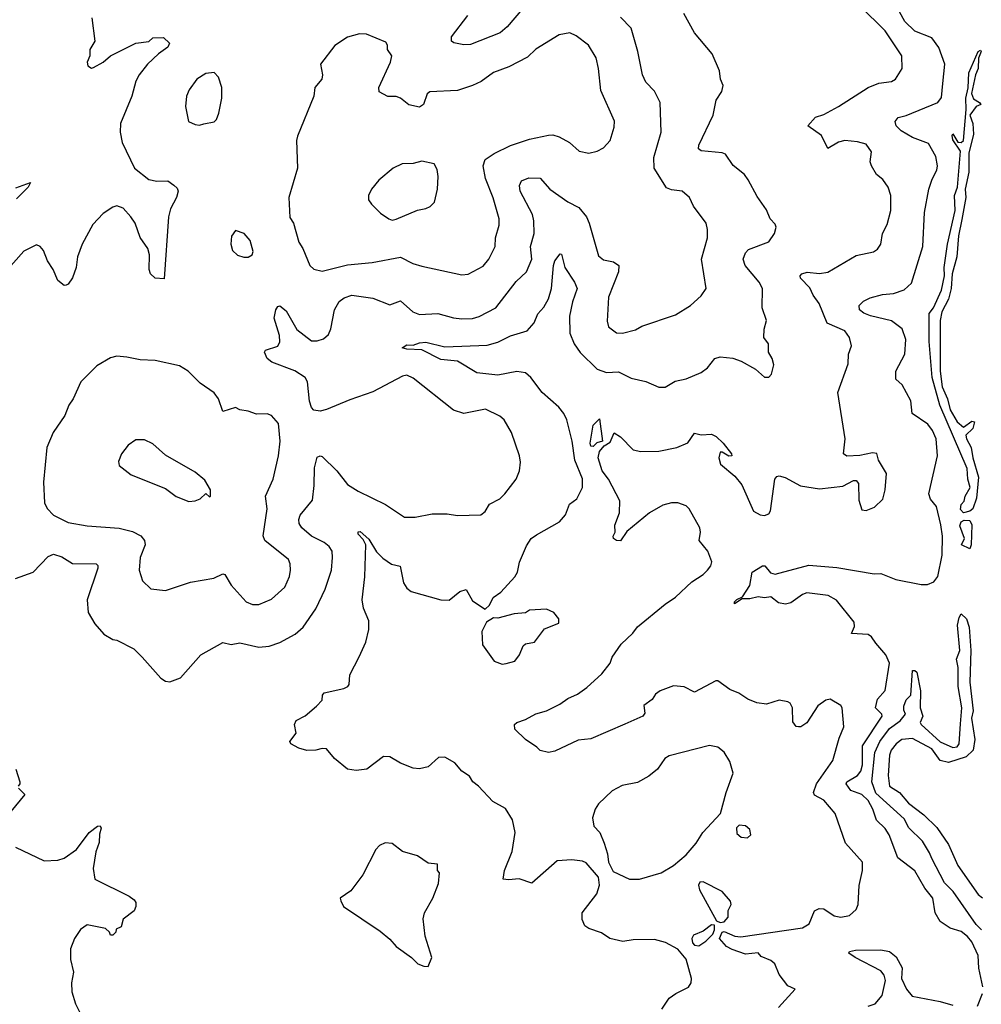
# Model space of a CAD drawing. Extents: x 2057697 to 2160550, y 827490 to 1016834.
# Tile 250 of 256: x 2085655 to 2090200, y 932013 to 936666. Entities that reach past the tile are written whole.
import ezdxf

# ---------------------------------------------------------------- set-up
doc = ezdxf.new("R2010")
doc.units = 0

msp = doc.modelspace()

# ---------------------------------------------------------------- linework, layer by layer
at = {"layer": '0CON20XD'}
for points in [[(2090018.5, 936365), (2090026.9, 936455), (2089999.6, 936535), (2089965, 936580), (2089885, 936612), (2089838, 936658), (2089736.1, 936845)], [(2088032, 936718), (2087958.3, 936631.7), (2087926.2, 936603.8), (2087785, 936549.4), (2087755, 936547.3), (2087706.5, 936556.5), (2087695.8, 936565), (2087696.7, 936585), (2087772.5, 936685)], [(2089241.1, 931998.9), (2089320, 932085), (2089285, 932101.2), (2089243.8, 932153.8), (2089223.1, 932205), (2089205, 932221.1), (2089159.6, 932239.6), (2089145, 932256), (2089085, 932250.3), (2089021.8, 932271.7), (2088995, 932287.3), (2088962, 932325), (2088975, 932354.4), (2088985, 932357.5), (2089035, 932335.5), (2089062.7, 932332.7), (2089355, 932374.4), (2089386.2, 932393.8), (2089412, 932455), (2089433.4, 932466.6), (2089455, 932464.3), (2089505, 932432.2), (2089535, 932424.5), (2089576.8, 932433.2), (2089608.3, 932461.7), (2089617.1, 932485), (2089621.8, 932575), (2089638.6, 932645), (2089638.6, 932685), (2089557.1, 932775), (2089509.4, 932915), (2089455, 932978.1), (2089411.7, 933001.7), (2089406.5, 933015), (2089420.3, 933055), (2089497.9, 933165), (2089528.4, 933271.6), (2089550.4, 933325), (2089541.4, 933415), (2089535.7, 933425), (2089485, 933456), (2089465, 933450), (2089426.3, 933423.7), (2089375, 933343.3), (2089347.5, 933325), (2089335, 933324), (2089325, 933326.7), (2089308.3, 933348.3), (2089306.9, 933415), (2089296.5, 933436.5), (2089285, 933442.5), (2089245, 933450.8), (2089185, 933431.9), (2089138.7, 933438.7), (2089096.7, 933455), (2089054.4, 933484.4), (2089011.7, 933501.7), (2088955, 933542.5), (2088945, 933542.5), (2088845, 933488.8), (2088795, 933514), (2088745, 933518.6), (2088682.5, 933495), (2088660.5, 933479.5), (2088645, 933453.3), (2088604.1, 933425.9), (2088608.8, 933388.8), (2088600.8, 933375), (2088515, 933336.5), (2088355, 933268), (2088295, 933262.2), (2088185, 933209.1), (2088155, 933202.7), (2088115, 933212.5), (2088099.2, 933229.2), (2088045, 933264), (2087995, 933314), (2087993.1, 933335), (2088005, 933345.5), (2088045, 933358.5), (2088095, 933386.5), (2088145, 933400.9), (2088208.3, 933431.7), (2088245, 933458.8), (2088291.8, 933478.2), (2088335, 933510.5), (2088406.4, 933575), (2088445.7, 933625), (2088455, 933653.3), (2088498.5, 933715), (2088553.2, 933766.7), (2088575, 933796.5), (2088705, 933904.4), (2088755, 933938), (2088830.9, 934009.1), (2088885, 934043.8), (2088906.2, 934065), (2088921.2, 934085), (2088926, 934105), (2088907.5, 934155), (2088865.8, 934205), (2088872.7, 934245), (2088870, 934265), (2088818.8, 934355), (2088805, 934368.6), (2088765, 934383.3), (2088735, 934382.9), (2088695, 934371.4), (2088631.2, 934335), (2088525, 934248), (2088495, 934204), (2088475, 934205.8), (2088461.2, 934215), (2088459.2, 934225), (2088469.4, 934245), (2088467.3, 934277.3), (2088489.7, 934335), (2088492, 934392), (2088438.2, 934495), (2088407.7, 934535), (2088389.5, 934595), (2088395.9, 934625), (2088417.6, 934652.4), (2088445, 934669.2), (2088465, 934714), (2088495, 934694.3), (2088554.2, 934634.2), (2088590, 934625), (2088675, 934627.1), (2088760, 934645), (2088813.4, 934666.6), (2088845, 934712), (2088875, 934704.5), (2088925, 934708.2), (2088946.6, 934696.6), (2088980, 934665), (2089018.8, 934615), (2089020, 934605), (2089007, 934603), (2088975, 934622.5), (2088965, 934622.5), (2088960, 934595), (2088967.5, 934565), (2089035, 934508.8), (2089068.7, 934468.7), (2089123.8, 934343.8), (2089155, 934325.8), (2089175, 934322.9), (2089195, 934331.2), (2089204, 934345), (2089224.4, 934495), (2089232.7, 934507.3), (2089245, 934510), (2089273.4, 934503.4), (2089345, 934462.9), (2089435, 934449.2), (2089545, 934462), (2089595, 934488.8), (2089608, 934488), (2089619.2, 934475), (2089621.4, 934395), (2089635, 934350), (2089655, 934346.7), (2089695, 934363.3), (2089735, 934400), (2089745.7, 934445), (2089751.2, 934521.2), (2089713.3, 934585), (2089706.1, 934616.1), (2089685, 934620), (2089625, 934606.7), (2089564.1, 934604.1), (2089548.8, 934615), (2089556.9, 934685), (2089521.1, 934905), (2089570.3, 935039.7), (2089572.5, 935085), (2089585.4, 935125), (2089577.5, 935165), (2089554.2, 935195), (2089471.4, 935231.4), (2089433.4, 935325), (2089405, 935364.4), (2089389, 935399), (2089345, 935444), (2089344.3, 935455), (2089351.2, 935465), (2089376.4, 935473.6), (2089435, 935466.4), (2089475, 935472.5), (2089608.8, 935551.2), (2089690.5, 935569.5), (2089708.3, 935581.7), (2089725.5, 935604.5), (2089732.5, 935655), (2089755, 935698.8), (2089772.2, 935765), (2089772.2, 935835), (2089760, 935875), (2089735, 935910.8), (2089704, 935935), (2089680, 935975), (2089674.2, 935995), (2089681.2, 936041.2), (2089655, 936078), (2089615, 936089.2), (2089555, 936094.3), (2089525, 936087.5), (2089475, 936057.5), (2089445, 936118), (2089380, 936165), (2089416.7, 936205), (2089455, 936218), (2089525, 936255.8), (2089665, 936345.6), (2089715, 936365.6), (2089775, 936374.3), (2089794.5, 936385.5), (2089825.7, 936435), (2089824.3, 936495), (2089745, 936613.1), (2089625, 936731.2)], [(2085996.7, 936675), (2086011.2, 936565), (2085986.7, 936525), (2085986.2, 936495), (2085974, 936465), (2085977.5, 936447.5), (2085995, 936436.7), (2086005, 936440), (2086050, 936465), (2086085, 936495.8), (2086205, 936554.4), (2086265, 936563.3), (2086285, 936580), (2086335, 936582.5), (2086363.3, 936555), (2086355, 936536.7), (2086312, 936505), (2086260, 936455), (2086219.4, 936405), (2086204.5, 936375), (2086185.4, 936304.6), (2086131.1, 936175), (2086130, 936135), (2086140, 936085), (2086198.6, 935965), (2086265, 935911.4), (2086303.4, 935903.4), (2086355, 935904.3), (2086384.3, 935884.3), (2086399.2, 935869.2), (2086403.8, 935855), (2086395.8, 935825), (2086367.9, 935772.1), (2086358.9, 935735), (2086338.3, 935441.7), (2086295, 935444), (2086274, 935465), (2086267.1, 935485), (2086268.1, 935555), (2086260.6, 935585), (2086225, 935636.2), (2086201.4, 935705), (2086180.8, 935735), (2086144, 935775), (2086115, 935785.6), (2086095, 935780), (2086049.7, 935750.3), (2086001.7, 935698.3), (2085951.2, 935605), (2085929.2, 935545), (2085922.5, 935495), (2085905, 935446.7), (2085885, 935416.7), (2085875, 935411.2), (2085865, 935410), (2085835, 935433.3), (2085812.9, 935485), (2085786.4, 935526.4), (2085768.1, 935575), (2085752, 935595), (2085735, 935601.9), (2085675, 935572.9), (2085577.6, 935462.4)], [(2085635, 934025.7), (2085718.8, 934055), (2085789.8, 934130.2), (2085815, 934140), (2085855, 934127.1), (2085905, 934096.5), (2086017.5, 934095), (2086025, 934087.5), (2086024.3, 934075), (2085974.4, 933925), (2085978.6, 933865), (2086010.9, 933810.9), (2086053.2, 933763.2), (2086095, 933737.5), (2086115, 933733.8), (2086195, 933693.8), (2086235, 933653.3), (2086322.5, 933555), (2086345, 933540), (2086365, 933536.7), (2086415, 933556.7), (2086511.2, 933665), (2086615, 933722.5), (2086655, 933714.3), (2086695, 933721.5), (2086785, 933701.8), (2086833.9, 933706.1), (2086885, 933723.1), (2086956.8, 933763.2), (2086995.7, 933795), (2087055, 933882.5), (2087098.9, 933975), (2087128.4, 934065), (2087133.8, 934125), (2087131.8, 934155), (2087117.2, 934177.2), (2087095, 934195.3), (2087035, 934225.9), (2086989.1, 934265), (2086976.5, 934285), (2086974.5, 934305), (2086981.1, 934325), (2087039.5, 934395), (2087047.7, 934465), (2087047.9, 934547.9), (2087061.3, 934598.7), (2087075, 934605.6), (2087085, 934602.2), (2087153.5, 934533.5), (2087205, 934470.4), (2087255, 934438.9), (2087384.7, 934374.7), (2087474.6, 934314.6), (2087525, 934315.6), (2087605, 934331.4), (2087675, 934331.4), (2087725, 934322.5), (2087835, 934326), (2087855, 934342), (2087875, 934376.7), (2087925, 934402), (2087948, 934425), (2088001.2, 934495), (2088017.1, 934535), (2088021.4, 934575), (2088017.1, 934605), (2087979.2, 934715), (2087944.5, 934774.5), (2087925, 934791.9), (2087855.9, 934825.9), (2087755, 934805.6), (2087705, 934821.4), (2087515, 934971.4), (2087485, 934985.6), (2087465, 934982.2), (2087325, 934907.5), (2087215, 934870.4), (2087105, 934823.5), (2087075, 934815.6), (2087045, 934821.4), (2087034, 934834), (2087025, 934863.3), (2087015.6, 934954.4), (2087004.7, 934974.7), (2086956.4, 935006.4), (2086847.7, 935047.7), (2086825.3, 935065.3), (2086812.5, 935095), (2086816.7, 935105), (2086875, 935123.1), (2086885, 935143.3), (2086883, 935173), (2086858.2, 935255), (2086865.7, 935294.3), (2086875, 935310), (2086885, 935313.3), (2086915, 935290), (2086965, 935201.4), (2087035, 935148.9), (2087061.8, 935148.2), (2087091.3, 935158.7), (2087115, 935178.8), (2087126.5, 935205), (2087143.8, 935295), (2087165, 935334.3), (2087188.3, 935351.7), (2087225, 935363.8), (2087325, 935349.7), (2087405, 935318.2), (2087455, 935336.9), (2087514, 935285), (2087545, 935273.5), (2087632, 935278), (2087705, 935257.3), (2087745, 935252.7), (2087795, 935254.5), (2087826.6, 935263.4), (2087905, 935304.4), (2088001.7, 935428.3), (2088050.5, 935475), (2088075.4, 935535), (2088070, 935595), (2088086.7, 935655), (2088085.8, 935715), (2088078.1, 935745), (2088020.5, 935855), (2088018, 935882), (2088027.5, 935905), (2088061.4, 935918.6), (2088115, 935917.1), (2088160, 935865), (2088245, 935805.5), (2088298.2, 935778.3), (2088333.3, 935735), (2088346.9, 935705), (2088390.2, 935550.2), (2088415, 935531.8), (2088461.1, 935521.1), (2088486.5, 935505), (2088485.5, 935475), (2088437.1, 935355), (2088431.7, 935241.7), (2088438, 935215), (2088475, 935185.7), (2088504.3, 935184.3), (2088565, 935200), (2088595, 935218.5), (2088755, 935271.9), (2088825, 935315.8), (2088875, 935360.8), (2088900, 935395), (2088877.5, 935535), (2088905.5, 935635.5), (2088906.4, 935675), (2088899.4, 935705), (2088839.2, 935785), (2088821.4, 935825), (2088786.2, 935856.2), (2088735, 935861.5), (2088712.2, 935872.2), (2088654.4, 935965), (2088651.5, 936015), (2088686.7, 936135), (2088682.2, 936275), (2088655, 936328), (2088615, 936370), (2088598.2, 936405), (2088576.3, 936516.3), (2088545.4, 936625.4), (2088495, 936678)], [(2088097.8, 934232.2), (2088206, 934294), (2088235, 934326), (2088253.6, 934376.4), (2088288.7, 934401.3), (2088314.4, 934455), (2088314.3, 934495.7), (2088278.2, 934585), (2088266.8, 934675), (2088240.4, 934775), (2088226.2, 934805), (2088203.5, 934835), (2088124.2, 934904.2), (2088070.8, 934975), (2088045, 934997.5), (2088005, 935004), (2087915, 934987), (2087815, 934997.3), (2087725, 935052.6), (2087645, 935061), (2087555, 935106.7), (2087485, 935108.5), (2087462.5, 935115), (2087485, 935129.6), (2087515, 935127.8), (2087545, 935139.7), (2087575, 935141.9), (2087665, 935120), (2087865, 935128.7), (2087915, 935142.7), (2087975, 935172.2), (2088053.1, 935195), (2088087.3, 935232.8), (2088103.5, 935276.5), (2088132, 935308), (2088153.8, 935346.2), (2088167.9, 935395), (2088177.7, 935505), (2088185, 935526.5), (2088208.8, 935558.8), (2088215, 935557.5), (2088231.2, 935495), (2088277.8, 935425), (2088290, 935395), (2088267.9, 935332.1), (2088254.1, 935265), (2088255.9, 935185), (2088275, 935134.4), (2088303.4, 935093.4), (2088385, 935014.5), (2088428.3, 934998.3), (2088485, 935001.5), (2088545, 934971.9), (2088615, 934955.7), (2088675, 934930), (2088705, 934930), (2088752.4, 934957.6), (2088805, 934969.4), (2088875, 934999.4), (2088905, 935020.6), (2088940.8, 935065), (2088965, 935072.9), (2089025, 935066.7), (2089065, 935052), (2089133.3, 935015), (2089175, 934977.5), (2089195, 934977.5), (2089208.3, 934991.7), (2089218.8, 935035), (2089211.2, 935065), (2089193.8, 935095), (2089193.8, 935135), (2089171.4, 935165), (2089173, 935203), (2089184.2, 935245), (2089163.8, 935305), (2089165.7, 935395), (2089150, 935425), (2089083.3, 935505), (2089074.3, 935535), (2089085.6, 935565), (2089099.8, 935580.2), (2089195, 935616.2), (2089222, 935655), (2089230.8, 935685), (2089225, 935700), (2089201.2, 935725), (2089185, 935767.5), (2089140.3, 935830.3), (2089098.6, 935908.6), (2089080, 935935), (2089027.2, 935977.2), (2088990.9, 936030.9), (2088975, 936037.5), (2088875, 936046), (2088862.5, 936055), (2088865, 936073.3), (2088932.9, 936215), (2088946.7, 936285), (2088973.6, 936326.4), (2088980, 936355), (2088967.5, 936385), (2088962.5, 936425), (2088927.1, 936505), (2088845, 936603.8), (2088793.8, 936695)], [(2087745, 935460), (2087775, 935463.5), (2087845, 935501.9), (2087873.1, 935535), (2087901.9, 935595), (2087904.5, 935635), (2087920.6, 935695), (2087920.6, 935725), (2087893.6, 935823.6), (2087857.1, 935915), (2087845.3, 935975), (2087855.5, 936005), (2087896.9, 936033.1), (2087975, 936071.8), (2088065, 936101.8), (2088155, 936120), (2088175, 936121.4), (2088205, 936112.2), (2088254, 936085), (2088300, 936045), (2088345, 936035.8), (2088385, 936044.2), (2088415, 936060.8), (2088445.8, 936095), (2088465, 936157.5), (2088466.8, 936186.8), (2088402, 936332), (2088391.1, 936435), (2088379.2, 936485), (2088343.8, 936545), (2088285, 936590), (2088255, 936604), (2088205, 936594), (2088094, 936526), (2088055, 936488.1), (2087966.2, 936443.8), (2087895, 936416.9), (2087835.4, 936374.6), (2087795.4, 936354.6), (2087725, 936331.4), (2087593.3, 936325), (2087580.8, 936315), (2087563.8, 936265), (2087545, 936252.5), (2087495, 936262.9), (2087455, 936295.8), (2087435, 936302.5), (2087395, 936302.9), (2087354, 936325), (2087352.9, 936345), (2087408, 936465), (2087413.3, 936495), (2087393.3, 936525), (2087393.3, 936545), (2087385, 936560), (2087295, 936597.5), (2087261.7, 936598.3), (2087205, 936583.3), (2087145, 936543.3), (2087076.2, 936455), (2087086.7, 936405), (2087083.3, 936385), (2087050, 936345), (2087045.8, 936304.2), (2086968.8, 936115), (2086963.8, 936095), (2086967.5, 935965), (2086926.7, 935825), (2086931.7, 935731.7), (2086950, 935705), (2086974.3, 935615), (2086993.3, 935585), (2087025.8, 935505), (2087045, 935487.5), (2087085, 935477.1), (2087205, 935507.7), (2087321.1, 935518.9), (2087455, 935544.5), (2087513.7, 935513.7), (2087555, 935500.6), (2087745, 935460)], [(2090115, 934335.5), (2090101.6, 934351.6), (2090104.2, 934375.8), (2090118.5, 934391.5), (2090122.6, 934415), (2090146.9, 934455), (2090135.2, 934495.2), (2090132.9, 934545), (2090003.8, 934843.8), (2089967, 934975), (2089952.5, 935145), (2089952.8, 935277.2), (2089974.1, 935305), (2090011.5, 935388.5), (2090025.3, 935455), (2090024.7, 935495), (2090040.6, 935605), (2090075.8, 935764.2), (2090073.1, 935835), (2090086.7, 935875), (2090101.2, 936045), (2090065, 936098.8), (2090061.7, 936118.3), (2090065, 936125.8), (2090087.9, 936087.9), (2090105, 936085.3), (2090115.7, 936095), (2090128.8, 936241.2), (2090126.7, 936295), (2090136.7, 936343.3), (2090141.1, 936415), (2090184.5, 936515), (2090195, 936521.2), (2090199.2, 936515), (2090186.4, 936483.6), (2090184.7, 936435), (2090171.8, 936405), (2090153.5, 936316.5), (2090162.7, 936292.7), (2090191.2, 936275), (2090196.7, 936265), (2090175, 936255.6), (2090145.4, 936215), (2090160.2, 936175), (2090163.3, 936125), (2090140, 936035), (2090140, 935945), (2090123.2, 935865), (2090126.7, 935825), (2090107.7, 935722.3), (2090092.3, 935645), (2090084.2, 935545), (2090062.6, 935465), (2090056.9, 935395), (2090044.7, 935345), (2090012.7, 935285), (2090004.4, 935245), (2090004.7, 935005), (2090015, 934930.8), (2090040, 934875), (2090053, 934823), (2090085, 934766.4), (2090115, 934740.4), (2090155, 934768.6), (2090168, 934765), (2090160, 934735), (2090126.8, 934703.2), (2090129.5, 934685), (2090151.9, 934645), (2090159.3, 934595), (2090186.2, 934505), (2090176.8, 934405), (2090159.7, 934355), (2090145, 934344.4), (2090115, 934335.5)], [(2086505, 936167.5), (2086525, 936173.3), (2086575, 936183.8), (2086585.4, 936194.6), (2086596.4, 936225), (2086610, 936295), (2086610, 936345), (2086595, 936393.8), (2086575, 936416), (2086535, 936412), (2086493.3, 936385), (2086456.2, 936335), (2086443.8, 936305), (2086438.8, 936255), (2086453.3, 936185), (2086485, 936170), (2086505, 936167.5)], [(2090206.8, 932096.8), (2090187.8, 932185), (2090184.7, 932244.7), (2090155, 932308.6), (2090135, 932334.4), (2090105, 932357.5), (2090053, 932373), (2090004.4, 932405), (2089982.3, 932445), (2089970, 932515), (2089933, 932563), (2089885, 932644.7), (2089805.2, 932705.2), (2089763.6, 932815), (2089745, 932843.8), (2089703.9, 932883.9), (2089687.3, 932935), (2089665, 932976.9), (2089635, 933004.1), (2089583.4, 933023.4), (2089561.3, 933055), (2089564.8, 933065.2), (2089615, 933094.7), (2089630.5, 933115), (2089638.1, 933145), (2089638, 933235), (2089731.2, 933375), (2089729.2, 933385), (2089699.7, 933415), (2089708.7, 933455), (2089745, 933496), (2089765.3, 933625), (2089748.2, 933665), (2089700.7, 933720.7), (2089680.2, 933750.2), (2089665, 933760.9), (2089586.7, 933765), (2089600.8, 933799.2), (2089598.7, 933818.7), (2089515, 933923.6), (2089476.2, 933945), (2089375, 933957.2), (2089355, 933950.4), (2089298.8, 933911.2), (2089274.1, 933904.1), (2089240.9, 933910.9), (2089205, 933939.2), (2089175, 933934.3), (2089145, 933938.9), (2089105, 933928.9), (2089070, 933930), (2089032.5, 933905), (2089033.8, 933915), (2089045, 933926), (2089071.2, 933938.8), (2089105, 933992.9), (2089117.5, 934055), (2089165, 934085.4), (2089176.2, 934085), (2089203, 934053), (2089225, 934046.7), (2089385, 934089.1), (2089517, 934077), (2089693.1, 934046.9), (2089725, 934048.8), (2089795, 934021.1), (2089915, 933997.3), (2089945, 933997.1), (2089975, 934010.5), (2089994.6, 934035), (2090014.3, 934135), (2090016.5, 934225), (2090008.8, 934278.8), (2089987.1, 934365), (2089959.7, 934399.7), (2089952, 934425), (2089993.3, 934605), (2089986.3, 934685), (2089968.7, 934725), (2089946.4, 934755), (2089873.5, 934805), (2089866.7, 934865), (2089825, 934940.6), (2089795, 934968), (2089796.2, 935005), (2089837.7, 935085), (2089842.7, 935155), (2089825, 935205.8), (2089775, 935243.1), (2089676, 935266), (2089645, 935278.8), (2089623.5, 935295), (2089622.5, 935315), (2089643.5, 935336.5), (2089675, 935352), (2089733.1, 935366.9), (2089785, 935372.2), (2089835, 935388.9), (2089869.8, 935420.2), (2089923.1, 935595), (2089930.5, 935755), (2089952.1, 935865), (2089967.6, 935912.4), (2089990, 935955), (2089992.7, 935975), (2089985, 936020), (2089950.6, 936080.6), (2089875, 936109.5), (2089821.4, 936141.4), (2089797.1, 936165), (2089792.7, 936185), (2089806.4, 936203.6), (2089845, 936213.5), (2089994.7, 936275.3), (2090011.1, 936298.9), (2090018.5, 936365)], [(2087415, 935719.2), (2087435, 935722.9), (2087535, 935766), (2087575, 935773.8), (2087595, 935783.3), (2087615.8, 935804.2), (2087630, 935865), (2087632.5, 935925), (2087628.8, 935958.8), (2087614.1, 935984.1), (2087555, 935997.5), (2087515, 935986), (2087462.5, 935985), (2087420, 935965), (2087352, 935908), (2087317.5, 935865), (2087303.3, 935835), (2087303.8, 935815), (2087317.5, 935795), (2087361.2, 935751.2), (2087400, 935725), (2087415, 935719.2)], [(2085637.8, 935872.2), (2085706.2, 935896.2), (2085695.8, 935875), (2085640, 935820)], [(2086715, 935543.3), (2086735, 935543.8), (2086753.3, 935555), (2086758.8, 935571.2), (2086745, 935622.5), (2086715.8, 935655.8), (2086675, 935669.2), (2086656.8, 935643.2), (2086653.5, 935605), (2086661.8, 935575), (2086685, 935553.8), (2086715, 935543.3)], [(2086755, 933901.9), (2086785, 933902.9), (2086845, 933927.5), (2086908, 933985), (2086930.8, 934035), (2086935.7, 934065), (2086934.3, 934095), (2086925.8, 934115), (2086814.6, 934204.6), (2086806.5, 934226.5), (2086824.4, 934355), (2086817.5, 934415), (2086852.5, 934495), (2086878.1, 934605), (2086887.1, 934675), (2086878.3, 934758.3), (2086845, 934796.2), (2086825, 934803.8), (2086775, 934801.2), (2086735, 934815.8), (2086695, 934822), (2086675, 934833.8), (2086615, 934814), (2086594.5, 934875), (2086575, 934902.5), (2086508.7, 934948.7), (2086451.2, 935005), (2086410.3, 935030.3), (2086295, 935055.7), (2086225, 935059.4), (2086162, 935072), (2086115, 935075.6), (2086085, 935068), (2086019.7, 935030.3), (2085944, 934955), (2085908, 934875), (2085888, 934845), (2085869.2, 934795), (2085813.8, 934715), (2085784.4, 934645), (2085768.7, 934481.3), (2085773.1, 934383.1), (2085785.5, 934355.5), (2085816, 934325), (2085885, 934290.5), (2085975, 934274.6), (2086125, 934263.1), (2086187.9, 934247.9), (2086227.8, 934227.8), (2086245.5, 934205), (2086248.5, 934185), (2086224.5, 934125), (2086220.8, 934065), (2086236.2, 934015), (2086275, 933976), (2086345, 933968), (2086461.9, 934008.1), (2086572.3, 934027.7), (2086615, 934047.5), (2086625, 934044.2), (2086655, 933994.3), (2086725, 933915.6), (2086755, 933901.9)], [(2088365, 934648.6), (2088355, 934650.8), (2088351.5, 934665), (2088365, 934750), (2088395, 934780), (2088410, 934675), (2088382.7, 934667.3), (2088365, 934648.6)], [(2086455, 934389.2), (2086485, 934392), (2086508.3, 934401.7), (2086535, 934427.5), (2086551.7, 934411.7), (2086557.5, 934415), (2086556.7, 934445), (2086530.3, 934490.3), (2086485, 934527.5), (2086345, 934608), (2086285, 934662), (2086245, 934680.8), (2086205, 934680), (2086168.8, 934655), (2086136.2, 934615), (2086121.7, 934578.3), (2086125, 934560), (2086182.5, 934515), (2086345, 934450), (2086395, 934412.9), (2086455, 934389.2)], [(2090145, 934165.6), (2090106.5, 934185), (2090119.4, 934215), (2090097.9, 934275), (2090105, 934292.9), (2090118.9, 934301.1), (2090145, 934298.9), (2090155, 934278.8), (2090152.2, 934185), (2090145, 934165.6)], [(2088689.3, 931990.7), (2088725, 932042), (2088756.2, 932065), (2088816, 932095), (2088828, 932115), (2088830, 932135), (2088805, 932227.5), (2088765, 932273.8), (2088707.5, 932305), (2088655, 932319.2), (2088555, 932318.8), (2088505, 932310.6), (2088444.3, 932324.3), (2088405, 932351.2), (2088345, 932371.2), (2088326.7, 932385), (2088313.3, 932415), (2088313.8, 932445), (2088382.5, 932535), (2088395.8, 932575.8), (2088390, 932615), (2088332.3, 932682.3), (2088315, 932690), (2088265, 932696.2), (2088195, 932691.2), (2088075, 932586.2), (2088015, 932606.7), (2087965, 932601.2), (2087940, 932605), (2087947.1, 932645), (2087982.5, 932735), (2087996.9, 932825), (2087984.3, 932885), (2087951.7, 932938.3), (2087891.5, 932971.5), (2087824, 933045), (2087797.5, 933065), (2087780.8, 933090.8), (2087744.5, 933114.5), (2087712, 933155), (2087665, 933180.8), (2087635, 933179.2), (2087586.2, 933135), (2087545, 933125.5), (2087515, 933129.1), (2087455, 933153.1), (2087405, 933182.5), (2087375, 933184), (2087295.3, 933124.7), (2087245, 933117.7), (2087203.9, 933123.9), (2087143.3, 933175), (2087105, 933220), (2087085, 933222.5), (2087055.6, 933214.4), (2087012.8, 933212.8), (2086975, 933223.1), (2086937.5, 933245), (2086932.5, 933255), (2086962, 933295), (2086954.2, 933335), (2086961.2, 933355), (2087005, 933376.7), (2087057.7, 933422.3), (2087085, 933450), (2087086.7, 933475), (2087094.3, 933485.7), (2087187.5, 933505), (2087206.7, 933515), (2087212.5, 933525), (2087215, 933570), (2087260, 933655), (2087291.2, 933725), (2087305.9, 933784.1), (2087305.7, 933825), (2087280, 933885), (2087274.2, 933925), (2087286.4, 934033.6), (2087290.6, 934185), (2087279.1, 934209.1), (2087254.3, 934235), (2087255, 934246.2), (2087265, 934248), (2087305, 934212), (2087341.1, 934151.1), (2087371.2, 934121.2), (2087413.1, 934093.1), (2087453, 934083), (2087468.5, 934005), (2087485, 933980), (2087505, 933963.3), (2087645, 933924), (2087685, 933923.8), (2087735, 933964), (2087765, 933973.3), (2087795, 933919.2), (2087855, 933880), (2087875, 933900), (2087893.3, 933935), (2087929.7, 933960.3), (2087995, 934033.8), (2088008.1, 934055), (2088016.8, 934103.2), (2088050.9, 934179.1), (2088071.9, 934215), (2088097.8, 934232.2)], [(2087935, 933620), (2087955, 933623.3), (2087995.7, 933634.3), (2088018, 933665), (2088035, 933706.7), (2088045, 933716.2), (2088087.5, 933725), (2088135, 933787.5), (2088202.5, 933815), (2088203.3, 933835), (2088178.8, 933865), (2088145, 933881.2), (2088065, 933876.2), (2088045, 933863.8), (2087991.7, 933858.3), (2087915, 933837.5), (2087895, 933840), (2087861.2, 933818.8), (2087838.8, 933775), (2087842.3, 933712.3), (2087897.5, 933635), (2087935, 933620)], [(2090200.4, 932365), (2090175, 932391.3), (2090066.3, 932546.3), (2090025, 932586.7), (2089965, 932702.5), (2089955, 932730), (2089921.1, 932785), (2089856.7, 932846.7), (2089835, 932889.4), (2089700.4, 933010.4), (2089683, 933065), (2089696.8, 933203.2), (2089720.2, 933255), (2089765, 933316), (2089816.4, 933353.6), (2089842, 933385), (2089833, 933403), (2089832.8, 933422.8), (2089845, 933451.9), (2089866.4, 933475), (2089875, 933590), (2089885, 933591.1), (2089895, 933582.9), (2089911.9, 933495), (2089910, 933415), (2089923.2, 933375), (2089910, 933345), (2089915.8, 933335), (2090005, 933254.1), (2090065, 933226.5), (2090085, 933230.4), (2090094.5, 933245), (2090101.9, 933338.1), (2090108.1, 933415), (2090090.2, 933515), (2090090.2, 933605), (2090082.7, 933645), (2090098.4, 933685), (2090087.2, 933805), (2090095, 933841.4), (2090105, 933858.5), (2090129.4, 933835), (2090141.9, 933795), (2090150, 933685), (2090145.8, 933535), (2090160.5, 933400.5), (2090153.8, 933365), (2090169.1, 933265), (2090161.7, 933215), (2090127.7, 933182.3), (2090045, 933156.7), (2090005.5, 933165.5), (2089965, 933220.7), (2089875, 933269.6), (2089824, 933265), (2089797.1, 933245), (2089774.4, 933215), (2089765, 933190), (2089760, 933095), (2089766.2, 933045), (2089813.6, 933013.6), (2089855, 932964.6), (2089928.4, 932908.4), (2089988.9, 932848.9), (2090045, 932767.9), (2090088.9, 932668.9), (2090185, 932532.5), (2090205, 932516)], [(2088585, 932604.3), (2088686.7, 932635), (2088745, 932669.2), (2088805, 932720), (2088852, 932775), (2088884.4, 932825.6), (2088967.5, 932915), (2088994, 933015), (2089027.5, 933105), (2089011.5, 933161.5), (2088985, 933204.2), (2088955, 933228.6), (2088915, 933237.1), (2088725, 933188.1), (2088704, 933175), (2088669.2, 933125), (2088628.6, 933091.4), (2088575, 933062.2), (2088502.6, 933047.4), (2088455, 933021.9), (2088389.9, 932960.1), (2088374.6, 932935), (2088362.5, 932895), (2088368.1, 932855), (2088397.5, 932825), (2088418, 932775), (2088433.3, 932725), (2088437.5, 932685), (2088460.7, 932640.7), (2088537.5, 932605), (2088585, 932604.3)], [(2085637.5, 933125), (2085656.7, 933065), (2085656.7, 933055), (2085647.5, 933045)], [(2085650, 933035), (2085680, 933005), (2085591.7, 932898.3)], [(2085635, 932756.2), (2085771.7, 932691.7), (2085835, 932694.2), (2085865, 932704), (2085924, 932745), (2085984.2, 932825), (2086022.5, 932855), (2086035, 932856.2), (2086040, 932845), (2086032.5, 932817.5), (2086031.7, 932778.3), (2086015.8, 932734.2), (2086002, 932655), (2086010, 932605), (2086172.5, 932525), (2086197, 932507), (2086204.1, 932494.1), (2086204.2, 932475), (2086195.8, 932455), (2086144.1, 932415.9), (2086135, 932380), (2086111.7, 932368.3), (2086110, 932355), (2086095, 932340), (2086085, 932340), (2086080, 932355), (2086061.7, 932371.7), (2085975, 932388.6), (2085942.9, 932367.1), (2085914.4, 932325), (2085896, 932275), (2085896.2, 932225), (2085910, 932165), (2085900, 932115), (2085902.3, 932072.3), (2085918.8, 932015), (2085961.2, 931931.2)], [(2089095, 932800), (2089110, 932815), (2089105, 932840), (2089085, 932857.5), (2089055, 932860), (2089043, 932847), (2089045, 932820), (2089065, 932802.5), (2089095, 932800)], [(2087585, 932192.5), (2087602.5, 932235), (2087572, 932335), (2087562.7, 932417.3), (2087568.8, 932445), (2087608, 932515), (2087633.8, 932585), (2087640, 932635), (2087630, 932645), (2087630, 932675), (2087585, 932680), (2087535.6, 932715.6), (2087465, 932736.2), (2087415, 932773.8), (2087383, 932777), (2087355.7, 932764.3), (2087338, 932745), (2087276.9, 932625), (2087220.7, 932549.3), (2087170, 932515), (2087173, 932503), (2087186.1, 932476.1), (2087359.1, 932359.1), (2087405, 932321.2), (2087435, 932286.2), (2087507.5, 932235), (2087537.5, 932205), (2087565, 932193.3), (2087585, 932192.5)], [(2088965, 932399.6), (2088985, 932402.7), (2089003.3, 932425), (2089003.5, 932456.5), (2089017.5, 932485), (2089015, 932500.7), (2088975, 932546.7), (2088885, 932591.6), (2088868.9, 932591.1), (2088863, 932577), (2088868, 932555), (2088948.6, 932408.6), (2088965, 932399.6)], [(2088865, 932290), (2088898.1, 932311.9), (2088931.2, 932345), (2088939.2, 932365), (2088938, 932387.9), (2088925, 932388.7), (2088885, 932359.4), (2088839.3, 932340.7), (2088832.3, 932325), (2088834.6, 932304.6), (2088845, 932292.3), (2088865, 932290)], [(2089665.2, 932004.8), (2089698.1, 932015), (2089730.3, 932055), (2089746.4, 932126.4), (2089741, 932151), (2089725, 932171.1), (2089602.9, 932235), (2089574.2, 932255), (2089576.4, 932263.6), (2089605, 932270), (2089725, 932271.3), (2089765, 932263.1), (2089797.3, 932237.3), (2089825.7, 932185.8), (2089823.2, 932135), (2089845.3, 932085.3), (2089872.5, 932052.5), (2090005, 932027.1), (2090065, 932008.8)], [(2090180.8, 932005), (2090205.6, 932065)]]:
    msp.add_lwpolyline(points, dxfattribs=at)

doc.saveas('drawing.dxf')
